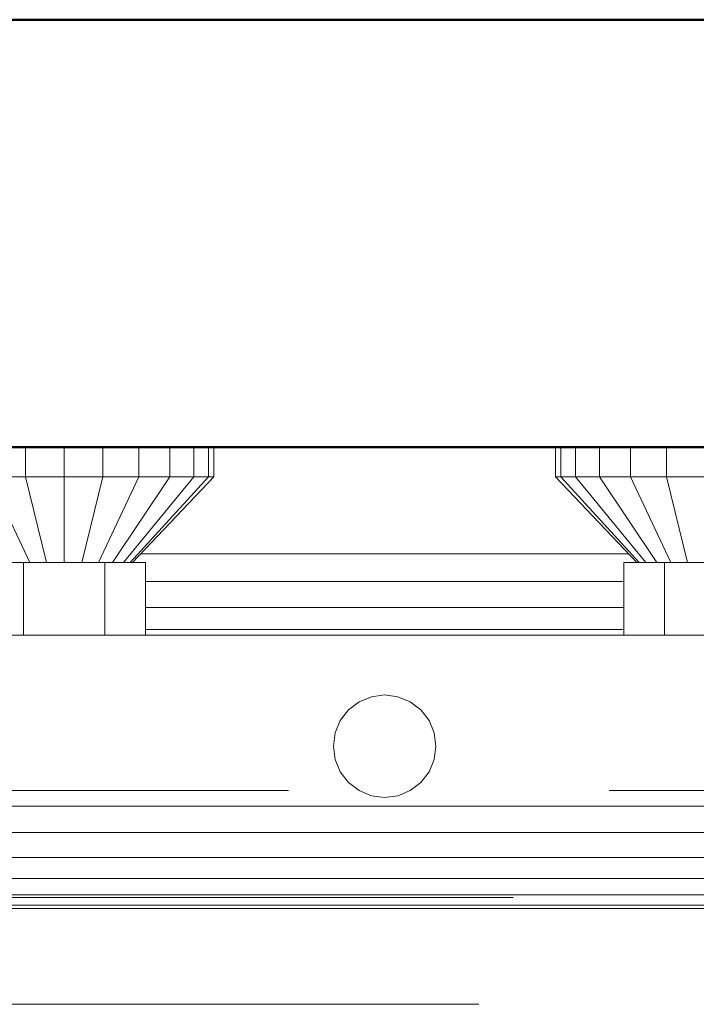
# Model space of a CAD drawing. Header units: millimetres. Extents: x -121 to 21670, y 1231 to 39176.
# Tile 63 of 72: x 19741 to 19899, y 35167 to 35398. Entities that reach past the tile are written whole.
import ezdxf

# ---------------------------------------------------------------- set-up
doc = ezdxf.new("R2010")
doc.units = ezdxf.units.MM
doc.linetypes.add('ADSK_Штриховая_ш3 п1_5', pattern=[225, 150, -75])
for name, color, linetype, lineweight in [('A-DETL-____-MBND', 5, 'ADSK_Штриховая_ш3 п1_5', 20), ('A-WALL-____-MCUT', 113, 'Continuous', 50), ('A-WALL-____-OTLN', 113, 'Continuous', 20), ('M-EQPM-____-OTLN', 50, 'Continuous', 20)]:
    doc.layers.add(name, color=color, linetype=linetype, lineweight=lineweight)

# ---------------------------------------------------------------- blocks, each defined once
blk = doc.blocks.new('Прямая форма - V line-610732-В_Этаж 02_Канализация')
at = {"layer": 'A-WALL-____-MCUT', "color": 9}
for p, q in [((1005, 100), (400, 100)), ((400, 0), (1100, 0))]:
    blk.add_line(p, q, dxfattribs=at)
blk = doc.blocks.new('Прямая форма - SW - 015-610733-В_Этаж 02_Канализация')
blk.add_blockref('Прямая форма - V line-610732-В_Этаж 02_Канализация', (0, 0))
blk = doc.blocks.new('Прямая форма - V line-610915-В_Этаж 02_Канализация')
at = {"layer": 'M-EQPM-____-OTLN', "color": 253}
for p, q in [((-84.06, 765), (-84.06, 758)), ((-75, 765), (-75, 758)), ((-65.94, 765), (-65.94, 758)), ((-57.5, 765), (-57.5, 758)), ((-50.25, 765), (-50.25, 758)), ((-44.69, 765), (-44.69, 758)), ((-41.19, 765), (-41.19, 758)), ((-40, 758), (-40, 765)), ((40, 765), (40, 758)), ((41.19, 758), (41.19, 765)), ((44.69, 758), (44.69, 765)), ((50.25, 758), (50.25, 765)), ((57.5, 758), (57.5, 765)), ((65.94, 758), (65.94, 765)), ((-84.06, 758), (-92.5, 758)), ((-92.5, 758), (-83, 738)), ((-75, 758), (-84.06, 758)), ((-84.06, 758), (-79.14, 738)), ((-65.94, 758), (-75, 758)), ((-75, 758), (-75, 738)), ((-65.94, 758), (-70.86, 738)), ((-57.5, 758), (-67, 738)), ((-57.5, 758), (-65.94, 758)), ((-50.25, 758), (-63.69, 738)), ((-44.69, 758), (-61.14, 738)), ((-41.19, 758), (-59.55, 738)), ((-59, 738), (-40, 758)), ((-50.25, 758), (-57.5, 758)), ((-44.69, 758), (-50.25, 758)), ((-41.19, 758), (-44.69, 758)), ((-40, 758), (-41.19, 758)), ((41.19, 758), (40, 758)), ((40, 758), (59, 738)), ((59.55, 738), (41.19, 758)), ((44.69, 758), (41.19, 758)), ((61.14, 738), (44.69, 758)), ((50.25, 758), (44.69, 758)), ((63.69, 738), (50.25, 758)), ((57.5, 758), (50.25, 758)), ((65.94, 758), (57.5, 758)), ((57.5, 758), (67, 738)), ((75, 758), (65.94, 758)), ((65.94, 758), (70.86, 738)), ((-57.1, 740), (57.1, 740)), ((-94, 738), (-84.5, 738)), ((-84.5, 738), (-65.5, 738)), ((-84.5, 738), (-84.5, 721)), ((-56, 738), (-65.5, 738)), ((-65.5, 738), (-65.5, 721)), ((-56, 721), (-56, 738)), ((56, 738), (56, 721)), ((65.5, 738), (56, 738)), ((65.5, 721), (65.5, 738)), ((84.5, 738), (65.5, 738)), ((-56, 733.53), (56, 733.53)), ((-56, 727.5), (56, 727.5)), ((-56, 722.32), (56, 722.32)), ((101, 721), (-101, 721)), ((-8.49, 703.49), (-6, 705.39)), ((-6, 705.39), (-3.11, 706.59)), ((-3.11, 706.59), (0, 707)), ((0, 707), (3.11, 706.59)), ((3.11, 706.59), (6, 705.39)), ((6, 705.39), (8.49, 703.49)), ((-10.39, 701), (-8.49, 703.49)), ((8.49, 703.49), (10.39, 701)), ((-11.59, 698.11), (-10.39, 701)), ((10.39, 701), (11.59, 698.11)), ((-12, 695), (-11.59, 698.11)), ((11.59, 698.11), (12, 695)), ((-11.59, 691.89), (-12, 695)), ((12, 695), (11.59, 691.89)), ((-10.39, 689), (-11.59, 691.89)), ((11.59, 691.89), (10.39, 689)), ((-8.49, 686.51), (-10.39, 689)), ((10.39, 689), (8.49, 686.51)), ((-6, 684.61), (-8.49, 686.51)), ((-3.11, 683.41), (-6, 684.61)), ((6, 684.61), (3.11, 683.41)), ((8.49, 686.51), (6, 684.61)), ((0, 683), (-3.11, 683.41)), ((3.11, 683.41), (0, 683)), ((-101, 681), (101, 681)), ((-101, 674.79), (101, 674.79)), ((101, 669), (-101, 669)), ((101, 664.03), (-101, 664.03)), ((101, 660.22), (-101, 660.22)), ((101, 657.82), (-101, 657.82)), ((101, 657), (-101, 657))]:
    blk.add_line(p, q, dxfattribs=at)
blk = doc.blocks.new('Прямая форма - FU - 055-610916-В_Этаж 02_Канализация')
blk.add_blockref('Прямая форма - V line-610915-В_Этаж 02_Канализация', (0, 0))
blk = doc.blocks.new('V line_ifc_RVT-1-В_Этаж 02_Канализация')
at = {"layer": 'A-WALL-____-OTLN', "color": 253, "lineweight": 20, "rotation": 180}
blk.add_blockref('Прямая форма - SW - 015-610733-В_Этаж 02_Канализация', (40703.24, 35397.63), dxfattribs=at)
at = {"layer": 'M-EQPM-____-OTLN', "color": 253, "lineweight": 20}
blk.add_blockref('Прямая форма - FU - 055-610916-В_Этаж 02_Канализация', (39903.24, 34532.63), dxfattribs=at)

msp = doc.modelspace()

# ---------------------------------------------------------------- linework, layer by layer
at = {"layer": 'A-DETL-____-MBND', "color": 22}
for p, q in [((20028.6068, 35217.2431), (19033.8626, 35217.2423)), ((19031.1306, 35192.2423), (19979.5966, 35192.2431)), ((19023.1693, 35167.2423), (20028.6069, 35167.2431))]:
    msp.add_line(p, q, dxfattribs=at)

# ---------------------------------------------------------------- block references
at = {"lineweight": 9}
msp.add_blockref('V line_ifc_RVT-1-В_Этаж 02_Канализация', (-20077.1477, 0), dxfattribs=at)

doc.saveas('drawing.dxf')
